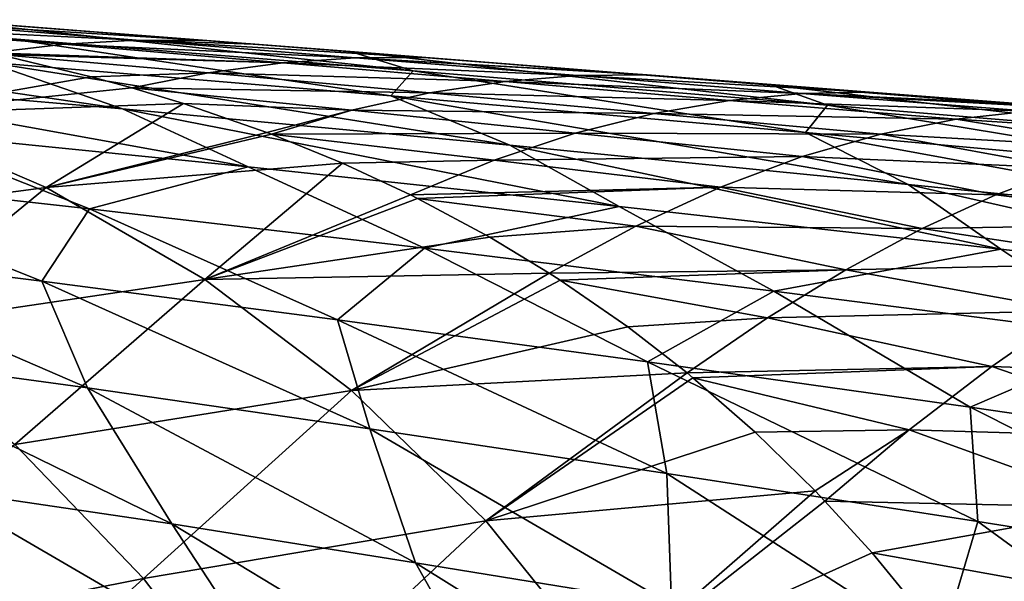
# Model space of a CAD drawing. Header units: metres. Extents: x -237 to 25, y -25 to 25.
# Tile 129 of 165: x -178.51 to -173.86, y 13.65 to 16.31. Entities that reach past the tile are written whole.
import ezdxf

# ---------------------------------------------------------------- set-up
doc = ezdxf.new("R2010")
doc.units = ezdxf.units.M
doc.layers.add('solid_10481232', color=7, linetype='CONTINUOUS')

msp = doc.modelspace()

# ---------------------------------------------------------------- linework, layer by layer
at = {"layer": 'solid_10481232'}
for points in [[(-178.899734, 16.307985, 194.234146), (-178.664886, 16.290092, 195.759598), (-177.635529, 16.210205, 195.838287)], [(-176.949432, 16.15707, 194.422989), (-178.899734, 16.307985, 194.234146), (-177.635529, 16.210205, 195.838287)], [(-176.650192, 16.066299, 193.020386), (-178.899734, 16.307985, 194.234146), (-176.949432, 16.15707, 194.422989)], [(-176.650192, 16.066299, 193.020386), (-178.565216, 16.219168, 192.802277), (-178.899734, 16.307985, 194.234146)], [(-178.025681, 15.885674, 190.08165), (-180.498978, 16.249372, 190.999695), (-178.664124, 16.107786, 191.353226)], [(-178.025681, 15.885674, 190.08165), (-179.785126, 16.038364, 189.7285), (-180.498978, 16.249372, 190.999695)], [(-178.98558, 16.292543, 196.402359), (-179.318375, 16.27734, 197.049377), (-177.960938, 16.210915, 196.507919)], [(-178.3004, 16.191738, 197.183899), (-179.318375, 16.27734, 197.049377), (-179.245255, 16.265236, 197.136551)], [(-177.960938, 16.210915, 196.507919), (-179.318375, 16.27734, 197.049377), (-178.3004, 16.191738, 197.183899)], [(-178.3004, 16.191738, 197.183899), (-179.245255, 16.265236, 197.136551), (-178.646729, 16.151148, 197.866821)], [(-178.98558, 16.292543, 196.402359), (-177.635529, 16.210205, 195.838287), (-178.664886, 16.290092, 195.759598)], [(-178.98558, 16.292543, 196.402359), (-177.960938, 16.210915, 196.507919), (-177.635529, 16.210205, 195.838287)], [(-176.756073, 15.947611, 191.621887), (-178.664124, 16.107786, 191.353226), (-178.565216, 16.219168, 192.802277)], [(-176.756073, 15.947611, 191.621887), (-178.565216, 16.219168, 192.802277), (-176.650192, 16.066299, 193.020386)], [(-177.960938, 16.210915, 196.507919), (-178.3004, 16.191738, 197.183899), (-176.92363, 16.127604, 196.595032)], [(-177.960938, 16.210915, 196.507919), (-176.599792, 16.129156, 195.895996), (-177.404541, 16.192162, 195.852982)], [(-177.960938, 16.210915, 196.507919), (-176.92363, 16.127604, 196.595032), (-176.599792, 16.129156, 195.895996)], [(-177.960938, 16.210915, 196.507919), (-177.404541, 16.192162, 195.852982), (-177.635529, 16.210205, 195.838287)], [(-176.949432, 16.15707, 194.422989), (-177.635529, 16.210205, 195.838287), (-177.404541, 16.192162, 195.852982)], [(-178.3004, 16.191738, 197.183899), (-178.646729, 16.151148, 197.866821), (-177.266312, 16.10401, 197.300507)], [(-178.3004, 16.191738, 197.183899), (-177.266312, 16.10401, 197.300507), (-176.92363, 16.127604, 196.595032)], [(-176.949432, 16.15707, 194.422989), (-177.404541, 16.192162, 195.852982), (-176.599792, 16.129156, 195.895996)], [(-176.949432, 16.15707, 194.422989), (-176.599792, 16.129156, 195.895996), (-175.633774, 16.053585, 195.931641)], [(-174.957108, 15.998765, 194.532578), (-176.949432, 16.15707, 194.422989), (-175.633774, 16.053585, 195.931641)], [(-174.692276, 15.903663, 193.156403), (-176.949432, 16.15707, 194.422989), (-174.957108, 15.998765, 194.532578)], [(-174.692276, 15.903663, 193.156403), (-176.650192, 16.066299, 193.020386), (-176.949432, 16.15707, 194.422989)], [(-179.188583, 15.860165, 199.795395), (-178.173019, 16.03771, 198.47464), (-178.612045, 16.143599, 197.910492)], [(-176.193237, 15.714455, 190.353958), (-178.664124, 16.107786, 191.353226), (-176.756073, 15.947611, 191.621887)], [(-176.193237, 15.714455, 190.353958), (-178.025681, 15.885674, 190.08165), (-178.664124, 16.107786, 191.353226)], [(-177.266312, 16.10401, 197.300507), (-178.646729, 16.151148, 197.866821), (-178.612045, 16.143599, 197.910492)], [(-177.620407, 16.057028, 198.012024), (-178.612045, 16.143599, 197.910492), (-178.173019, 16.03771, 198.47464)], [(-177.266312, 16.10401, 197.300507), (-178.612045, 16.143599, 197.910492), (-177.620407, 16.057028, 198.012024)], [(-176.92363, 16.127604, 196.595032), (-177.266312, 16.10401, 197.300507), (-175.873199, 16.043484, 196.661179)], [(-176.92363, 16.127604, 196.595032), (-175.633774, 16.053585, 195.931641), (-176.599792, 16.129156, 195.895996)], [(-176.92363, 16.127604, 196.595032), (-175.544525, 16.046625, 195.934082), (-175.633774, 16.053585, 195.931641)], [(-176.92363, 16.127604, 196.595032), (-175.873199, 16.043484, 196.661179), (-175.544525, 16.046625, 195.934082)], [(-177.266312, 16.10401, 197.300507), (-177.620407, 16.057028, 198.012024), (-176.216599, 16.015366, 197.395111)], [(-177.266312, 16.10401, 197.300507), (-176.216599, 16.015366, 197.395111), (-175.873199, 16.043484, 196.661179)], [(-174.795853, 15.773731, 191.802063), (-176.756073, 15.947611, 191.621887), (-176.650192, 16.066299, 193.020386)], [(-174.795853, 15.773731, 191.802063), (-176.650192, 16.066299, 193.020386), (-174.692276, 15.903663, 193.156403)], [(-177.431305, 15.611567, 188.874222), (-179.785126, 16.038364, 189.7285), (-178.025681, 15.885674, 190.08165)], [(-177.431305, 15.611567, 188.874222), (-179.112518, 15.780183, 188.522491), (-179.785126, 16.038364, 189.7285)], [(-179.188583, 15.860165, 199.795395), (-177.981293, 15.984806, 198.727829), (-178.173019, 16.03771, 198.47464)], [(-177.620407, 16.057028, 198.012024), (-178.173019, 16.03771, 198.47464), (-177.981293, 15.984806, 198.727829)], [(-177.620407, 16.057028, 198.012024), (-177.981293, 15.984806, 198.727829), (-176.572815, 15.96141, 198.135117)], [(-177.620407, 16.057028, 198.012024), (-176.572815, 15.96141, 198.135117), (-176.216599, 16.015366, 197.395111)], [(-176.216599, 16.015366, 197.395111), (-176.572815, 15.96141, 198.135117), (-175.155594, 15.926189, 197.476318)], [(-175.873199, 16.043484, 196.661179), (-176.216599, 16.015366, 197.395111), (-174.812531, 15.959308, 196.710938)], [(-176.216599, 16.015366, 197.395111), (-175.155594, 15.926189, 197.476318), (-174.812531, 15.959308, 196.710938)], [(-175.873199, 16.043484, 196.661179), (-174.49292, 15.965132, 195.952484), (-175.544525, 16.046625, 195.934082)], [(-175.873199, 16.043484, 196.661179), (-174.812531, 15.959308, 196.710938), (-174.49292, 15.965132, 195.952484)], [(-174.957108, 15.998765, 194.532578), (-175.633774, 16.053585, 195.931641), (-175.544525, 16.046625, 195.934082)], [(-174.957108, 15.998765, 194.532578), (-175.544525, 16.046625, 195.934082), (-174.49292, 15.965132, 195.952484)], [(-179.188583, 15.860165, 199.795395), (-177.737411, 15.911, 199.05513), (-177.981293, 15.984806, 198.727829)], [(-176.941254, 15.87944, 198.880096), (-177.981293, 15.984806, 198.727829), (-177.737411, 15.911, 199.05513)], [(-176.572815, 15.96141, 198.135117), (-177.981293, 15.984806, 198.727829), (-176.941254, 15.87944, 198.880096)], [(-174.957108, 15.998765, 194.532578), (-174.49292, 15.965132, 195.952484), (-173.774536, 15.910238, 195.954391)], [(-172.937378, 15.839399, 194.567535), (-174.957108, 15.998765, 194.532578), (-173.774536, 15.910238, 195.954391)], [(-172.709778, 15.737817, 193.214722), (-174.957108, 15.998765, 194.532578), (-172.937378, 15.839399, 194.567535)], [(-172.709778, 15.737817, 193.214722), (-174.692276, 15.903663, 193.156403), (-174.957108, 15.998765, 194.532578)], [(-176.572815, 15.96141, 198.135117), (-176.941254, 15.87944, 198.880096), (-175.513062, 15.864347, 198.247757)], [(-174.309814, 15.528953, 190.539581), (-176.756073, 15.947611, 191.621887), (-174.795853, 15.773731, 191.802063)], [(-174.309814, 15.528953, 190.539581), (-176.193237, 15.714455, 190.353958), (-176.756073, 15.947611, 191.621887)], [(-176.572815, 15.96141, 198.135117), (-175.513062, 15.864347, 198.247757), (-175.155594, 15.926189, 197.476318)], [(-175.155594, 15.926189, 197.476318), (-175.513062, 15.864347, 198.247757), (-174.08316, 15.83726, 197.543884)], [(-174.812531, 15.959308, 196.710938), (-175.155594, 15.926189, 197.476318), (-173.742294, 15.875883, 196.744537)], [(-175.155594, 15.926189, 197.476318), (-174.08316, 15.83726, 197.543884), (-173.742294, 15.875883, 196.744537)], [(-174.812531, 15.959308, 196.710938), (-173.774536, 15.910238, 195.954391), (-174.49292, 15.965132, 195.952484)], [(-174.812531, 15.959308, 196.710938), (-173.425293, 15.883854, 195.952316), (-173.774536, 15.910238, 195.954391)], [(-174.812531, 15.959308, 196.710938), (-173.742294, 15.875883, 196.744537), (-173.425293, 15.883854, 195.952316)], [(-179.188583, 15.860165, 199.795395), (-178.385696, 15.513338, 200.926147), (-177.737411, 15.911, 199.05513)], [(-178.385696, 15.513338, 200.926147), (-177.343231, 15.774631, 199.59642), (-177.737411, 15.911, 199.05513)], [(-175.677063, 15.424463, 189.148621), (-178.025681, 15.885674, 190.08165), (-176.193237, 15.714455, 190.353958)], [(-175.677063, 15.424463, 189.148621), (-177.431305, 15.611567, 188.874222), (-178.025681, 15.885674, 190.08165)], [(-176.941254, 15.87944, 198.880096), (-177.737411, 15.911, 199.05513), (-177.343231, 15.774631, 199.59642)], [(-176.941254, 15.87944, 198.880096), (-177.343231, 15.774631, 199.59642), (-177.320282, 15.76594, 199.628677)], [(-176.941254, 15.87944, 198.880096), (-177.320282, 15.76594, 199.628677), (-175.884171, 15.771056, 199.024033)], [(-176.941254, 15.87944, 198.880096), (-175.884171, 15.771056, 199.024033), (-175.513062, 15.864347, 198.247757)], [(-172.806488, 15.59288, 191.896271), (-174.795853, 15.773731, 191.802063), (-174.692276, 15.903663, 193.156403)], [(-172.806488, 15.59288, 191.896271), (-174.692276, 15.903663, 193.156403), (-172.709778, 15.737817, 193.214722)], [(-173.742294, 15.875883, 196.744537), (-174.08316, 15.83726, 197.543884), (-172.923935, 15.762145, 197.413986)], [(-179.91803, 15.312477, 201.911789), (-178.385696, 15.513338, 200.926147), (-179.188583, 15.860165, 199.795395)], [(-175.513062, 15.864347, 198.247757), (-175.884171, 15.771056, 199.024033), (-174.440033, 15.766556, 198.349258)], [(-175.513062, 15.864347, 198.247757), (-174.440033, 15.766556, 198.349258), (-174.08316, 15.83726, 197.543884)], [(-174.08316, 15.83726, 197.543884), (-174.440033, 15.766556, 198.349258), (-173.234543, 15.699393, 198.16185)], [(-174.08316, 15.83726, 197.543884), (-173.234543, 15.699393, 198.16185), (-172.923935, 15.762145, 197.413986)], [(-178.180313, 15.413402, 187.45282), (-179.686249, 15.580909, 187.062057), (-179.112518, 15.780183, 188.522491)], [(-178.180313, 15.413402, 187.45282), (-179.112518, 15.780183, 188.522491), (-177.431305, 15.611567, 188.874222)], [(-178.385696, 15.513338, 200.926147), (-177.320282, 15.76594, 199.628677), (-177.343231, 15.774631, 199.59642)], [(-178.385696, 15.513338, 200.926147), (-176.984512, 15.628575, 200.110229), (-177.320282, 15.76594, 199.628677)], [(-175.884171, 15.771056, 199.024033), (-177.320282, 15.76594, 199.628677), (-176.268127, 15.642774, 199.803726)], [(-176.268127, 15.642774, 199.803726), (-177.320282, 15.76594, 199.628677), (-176.984512, 15.628575, 200.110229)], [(-175.884171, 15.771056, 199.024033), (-176.268127, 15.642774, 199.803726), (-174.812103, 15.660486, 199.159225)], [(-175.884171, 15.771056, 199.024033), (-174.812103, 15.660486, 199.159225), (-174.440033, 15.766556, 198.349258)], [(-174.440033, 15.766556, 198.349258), (-174.812103, 15.660486, 199.159225), (-173.558685, 15.606306, 198.913559)], [(-172.400024, 15.335581, 190.640137), (-174.795853, 15.773731, 191.802063), (-172.806488, 15.59288, 191.896271)], [(-172.400024, 15.335581, 190.640137), (-174.309814, 15.528953, 190.539581), (-174.795853, 15.773731, 191.802063)], [(-174.440033, 15.766556, 198.349258), (-173.558685, 15.606306, 198.913559), (-173.234543, 15.699393, 198.16185)], [(-173.87204, 15.222632, 189.337921), (-176.193237, 15.714455, 190.353958), (-174.309814, 15.528953, 190.539581)], [(-173.87204, 15.222632, 189.337921), (-175.677063, 15.424463, 189.148621), (-176.193237, 15.714455, 190.353958)], [(-176.268127, 15.642774, 199.803726), (-176.984512, 15.628575, 200.110229), (-176.662979, 15.478801, 200.584702)], [(-176.268127, 15.642774, 199.803726), (-176.662979, 15.478801, 200.584702), (-175.198425, 15.515629, 199.972214)], [(-176.268127, 15.642774, 199.803726), (-175.198425, 15.515629, 199.972214), (-174.812103, 15.660486, 199.159225)], [(-174.812103, 15.660486, 199.159225), (-175.198425, 15.515629, 199.972214), (-173.89566, 15.4799, 199.667892)], [(-174.812103, 15.660486, 199.159225), (-173.89566, 15.4799, 199.667892), (-173.558685, 15.606306, 198.913559)], [(-178.385696, 15.513338, 200.926147), (-177.636108, 15.078361, 202.066879), (-176.984512, 15.628575, 200.110229)], [(-176.597076, 15.22721, 187.784286), (-178.180313, 15.413402, 187.45282), (-177.431305, 15.611567, 188.874222)], [(-177.636108, 15.078361, 202.066879), (-176.662979, 15.478801, 200.584702), (-176.984512, 15.628575, 200.110229)], [(-176.597076, 15.22721, 187.784286), (-177.431305, 15.611567, 188.874222), (-175.677063, 15.424463, 189.148621)], [(-173.558685, 15.606306, 198.913559), (-173.89566, 15.4799, 199.667892), (-172.476608, 15.49158, 199.070114)], [(-178.407181, 15.071782, 186.166351), (-179.738235, 15.237315, 185.772766), (-179.686249, 15.580909, 187.062057)], [(-178.407181, 15.071782, 186.166351), (-179.686249, 15.580909, 187.062057), (-178.180313, 15.413402, 187.45282)], [(-179.91803, 15.312477, 201.911789), (-179.199326, 14.847562, 202.990677), (-178.385696, 15.513338, 200.926147)], [(-179.199326, 14.847562, 202.990677), (-177.636108, 15.078361, 202.066879), (-178.385696, 15.513338, 200.926147)], [(-175.198425, 15.515629, 199.972214), (-176.662979, 15.478801, 200.584702), (-176.630737, 15.462708, 200.633102)], [(-175.198425, 15.515629, 199.972214), (-176.630737, 15.462708, 200.633102), (-175.597977, 15.33172, 200.786331)], [(-175.198425, 15.515629, 199.972214), (-175.597977, 15.33172, 200.786331), (-174.244675, 15.319406, 200.423416)], [(-175.198425, 15.515629, 199.972214), (-174.244675, 15.319406, 200.423416), (-173.89566, 15.4799, 199.667892)], [(-172.041824, 15.012193, 189.442886), (-174.309814, 15.528953, 190.539581), (-172.400024, 15.335581, 190.640137)], [(-172.041824, 15.012193, 189.442886), (-173.87204, 15.222632, 189.337921), (-174.309814, 15.528953, 190.539581)], [(-177.636108, 15.078361, 202.066879), (-176.630737, 15.462708, 200.633102), (-176.662979, 15.478801, 200.584702)], [(-177.636108, 15.078361, 202.066879), (-176.287933, 15.278628, 201.157303), (-176.630737, 15.462708, 200.633102)], [(-175.597977, 15.33172, 200.786331), (-176.630737, 15.462708, 200.633102), (-176.287933, 15.278628, 201.157303)], [(-173.89566, 15.4799, 199.667892), (-174.244675, 15.319406, 200.423416), (-172.81665, 15.343217, 199.871933)], [(-173.89566, 15.4799, 199.667892), (-172.81665, 15.343217, 199.871933), (-172.476608, 15.49158, 199.070114)], [(-177.009094, 14.888836, 186.51712), (-178.407181, 15.071782, 186.166351), (-178.180313, 15.413402, 187.45282)], [(-177.009094, 14.888836, 186.51712), (-178.180313, 15.413402, 187.45282), (-176.597076, 15.22721, 187.784286)], [(-174.946045, 15.023707, 188.042374), (-176.597076, 15.22721, 187.784286), (-175.677063, 15.424463, 189.148621)], [(-174.946045, 15.023707, 188.042374), (-175.677063, 15.424463, 189.148621), (-173.87204, 15.222632, 189.337921)], [(-175.597977, 15.33172, 200.786331), (-176.287933, 15.278628, 201.157303), (-176.008041, 15.10938, 201.598831)], [(-175.597977, 15.33172, 200.786331), (-176.008041, 15.10938, 201.598831), (-174.604935, 15.125189, 201.178558)], [(-175.597977, 15.33172, 200.786331), (-174.604935, 15.125189, 201.178558), (-174.244675, 15.319406, 200.423416)], [(-174.244675, 15.319406, 200.423416), (-174.604935, 15.125189, 201.178558), (-173.170212, 15.156173, 200.674088)], [(-174.244675, 15.319406, 200.423416), (-173.170212, 15.156173, 200.674088), (-172.81665, 15.343217, 199.871933)], [(-177.636108, 15.078361, 202.066879), (-176.008041, 15.10938, 201.598831), (-176.287933, 15.278628, 201.157303)], [(-179.738235, 15.237315, 185.772766), (-178.189926, 14.566277, 185.053848), (-179.4646, 14.740477, 184.642197)], [(-178.407181, 15.071782, 186.166351), (-178.189926, 14.566277, 185.053848), (-179.738235, 15.237315, 185.772766)], [(-175.542191, 14.689134, 186.810684), (-177.009094, 14.888836, 186.51712), (-176.597076, 15.22721, 187.784286)], [(-175.542191, 14.689134, 186.810684), (-176.597076, 15.22721, 187.784286), (-174.946045, 15.023707, 188.042374)], [(-173.248871, 14.806408, 188.219086), (-174.946045, 15.023707, 188.042374), (-173.87204, 15.222632, 189.337921)], [(-173.248871, 14.806408, 188.219086), (-173.87204, 15.222632, 189.337921), (-172.041824, 15.012193, 189.442886)], [(-174.604935, 15.125189, 201.178558), (-173.536469, 14.930886, 201.474701), (-173.170212, 15.156173, 200.674088)], [(-177.636108, 15.078361, 202.066879), (-176.942703, 14.553934, 203.208801), (-176.008041, 15.10938, 201.598831)], [(-176.942703, 14.553934, 203.208801), (-175.956146, 15.075966, 201.682129), (-176.008041, 15.10938, 201.598831)], [(-174.604935, 15.125189, 201.178558), (-176.008041, 15.10938, 201.598831), (-175.956146, 15.075966, 201.682129)], [(-174.604935, 15.125189, 201.178558), (-175.956146, 15.075966, 201.682129), (-174.975861, 14.897671, 201.931717)], [(-174.604935, 15.125189, 201.178558), (-174.975861, 14.897671, 201.931717), (-173.536469, 14.930886, 201.474701)], [(-179.199326, 14.847562, 202.990677), (-178.534378, 14.299091, 204.069077), (-177.636108, 15.078361, 202.066879)], [(-178.534378, 14.299091, 204.069077), (-176.942703, 14.553934, 203.208801), (-177.636108, 15.078361, 202.066879)], [(-178.407181, 15.071782, 186.166351), (-176.856461, 14.372416, 185.423584), (-178.189926, 14.566277, 185.053848)], [(-177.009094, 14.888836, 186.51712), (-176.856461, 14.372416, 185.423584), (-178.407181, 15.071782, 186.166351)], [(-176.942703, 14.553934, 203.208801), (-175.635788, 14.854309, 202.207092), (-175.956146, 15.075966, 201.682129)], [(-174.975861, 14.897671, 201.931717), (-175.956146, 15.075966, 201.682129), (-175.635788, 14.854309, 202.207092)], [(-174.017883, 14.47447, 187.035141), (-175.542191, 14.689134, 186.810684), (-174.946045, 15.023707, 188.042374)], [(-174.017883, 14.47447, 187.035141), (-174.946045, 15.023707, 188.042374), (-173.248871, 14.806408, 188.219086)], [(-174.975861, 14.897671, 201.931717), (-175.635788, 14.854309, 202.207092), (-175.355789, 14.637283, 202.681)], [(-174.975861, 14.897671, 201.931717), (-175.355789, 14.637283, 202.681), (-173.914871, 14.667851, 202.271805)], [(-174.975861, 14.897671, 201.931717), (-173.914871, 14.667851, 202.271805), (-173.536469, 14.930886, 201.474701)], [(-173.536469, 14.930886, 201.474701), (-173.914871, 14.667851, 202.271805), (-172.570358, 14.619061, 202.075012)], [(-177.009094, 14.888836, 186.51712), (-175.451904, 14.161038, 185.741501), (-176.856461, 14.372416, 185.423584)], [(-175.542191, 14.689134, 186.810684), (-175.451904, 14.161038, 185.741501), (-177.009094, 14.888836, 186.51712)], [(-176.942703, 14.553934, 203.208801), (-175.355789, 14.637283, 202.681), (-175.635788, 14.854309, 202.207092)], [(-172.456146, 14.248296, 187.18425), (-174.017883, 14.47447, 187.035141), (-173.248871, 14.806408, 188.219086)], [(-179.4646, 14.740477, 184.642197), (-177.791168, 13.922556, 184.066071), (-178.903137, 14.086952, 183.681961)], [(-179.4646, 14.740477, 184.642197), (-178.189926, 14.566277, 185.053848), (-177.791168, 13.922556, 184.066071)], [(-175.542191, 14.689134, 186.810684), (-173.981354, 13.933408, 185.991013), (-175.451904, 14.161038, 185.741501)], [(-174.017883, 14.47447, 187.035141), (-173.981354, 13.933408, 185.991013), (-175.542191, 14.689134, 186.810684)], [(-173.914871, 14.667851, 202.271805), (-175.355789, 14.637283, 202.681), (-175.327835, 14.614323, 202.729111)], [(-173.914871, 14.667851, 202.271805), (-175.327835, 14.614323, 202.729111), (-174.304977, 14.367613, 203.063339)], [(-173.914871, 14.667851, 202.271805), (-174.304977, 14.367613, 203.063339), (-172.925415, 14.327435, 202.847763)], [(-173.914871, 14.667851, 202.271805), (-172.925415, 14.327435, 202.847763), (-172.570358, 14.619061, 202.075012)], [(-176.942703, 14.553934, 203.208801), (-176.307602, 13.936614, 204.341675), (-175.355789, 14.637283, 202.681)], [(-176.307602, 13.936614, 204.341675), (-175.327835, 14.614323, 202.729111), (-175.355789, 14.637283, 202.681)], [(-176.307602, 13.936614, 204.341675), (-175.033859, 14.35719, 203.244919), (-175.327835, 14.614323, 202.729111)], [(-174.304977, 14.367613, 203.063339), (-175.327835, 14.614323, 202.729111), (-175.033859, 14.35719, 203.244919)], [(-178.534378, 14.299091, 204.069077), (-177.925186, 13.663821, 205.13768), (-176.942703, 14.553934, 203.208801)], [(-178.189926, 14.566277, 185.053848), (-176.639374, 13.739376, 184.4133), (-177.791168, 13.922556, 184.066071)], [(-178.189926, 14.566277, 185.053848), (-176.856461, 14.372416, 185.423584), (-176.639374, 13.739376, 184.4133)], [(-177.925186, 13.663821, 205.13768), (-176.307602, 13.936614, 204.341675), (-176.942703, 14.553934, 203.208801)], [(-174.017883, 14.47447, 187.035141), (-172.463837, 13.692702, 186.162674), (-173.981354, 13.933408, 185.991013)], [(-172.456146, 14.248296, 187.18425), (-172.463837, 13.692702, 186.162674), (-174.017883, 14.47447, 187.035141)], [(-180.507156, 14.382672, 183.265915), (-180.499741, 14.393275, 183.276199), (-178.409485, 13.329998, 182.792999)], [(-180.499741, 14.393275, 183.276199), (-180.478531, 14.420964, 183.31044), (-178.409485, 13.329998, 182.792999)], [(-180.478531, 14.420964, 183.31044), (-178.588547, 13.463682, 182.872421), (-178.409485, 13.329998, 182.792999)], [(-180.507156, 14.382672, 183.265915), (-178.436157, 13.281654, 182.741257), (-180.545563, 14.32089, 183.225113)], [(-178.409485, 13.329998, 182.792999), (-178.436157, 13.281654, 182.741257), (-180.507156, 14.382672, 183.265915)], [(-176.856461, 14.372416, 185.423584), (-175.430145, 13.540976, 184.722397), (-176.639374, 13.739376, 184.4133)], [(-176.856461, 14.372416, 185.423584), (-175.451904, 14.161038, 185.741501), (-175.430145, 13.540976, 184.722397)], [(-176.307602, 13.936614, 204.341675), (-174.750732, 14.079448, 203.760284), (-175.033859, 14.35719, 203.244919)], [(-174.304977, 14.367613, 203.063339), (-175.033859, 14.35719, 203.244919), (-174.750732, 14.079448, 203.760284)], [(-174.304977, 14.367613, 203.063339), (-174.750732, 14.079448, 203.760284), (-174.703751, 14.030189, 203.847702)], [(-174.304977, 14.367613, 203.063339), (-174.703751, 14.030189, 203.847702), (-173.291473, 14.000365, 203.6129)], [(-174.304977, 14.367613, 203.063339), (-173.291473, 14.000365, 203.6129), (-172.925415, 14.327435, 202.847763)], [(-178.436157, 13.281654, 182.741257), (-178.551636, 13.273046, 182.725296), (-180.545563, 14.32089, 183.225113)], [(-179.64624, 13.321555, 206.047272), (-177.925186, 13.663821, 205.13768), (-178.534378, 14.299091, 204.069077)], [(-175.451904, 14.161038, 185.741501), (-174.161285, 13.328261, 184.978088), (-175.430145, 13.540976, 184.722397)], [(-175.451904, 14.161038, 185.741501), (-173.981354, 13.933408, 185.991013), (-174.161285, 13.328261, 184.978088)], [(-178.903137, 14.086952, 183.681961), (-177.280823, 13.142628, 183.191254), (-178.330124, 13.305974, 182.803406)], [(-178.903137, 14.086952, 183.681961), (-177.791168, 13.922556, 184.066071), (-177.280823, 13.142628, 183.191254)], [(-178.903137, 14.086952, 183.681961), (-178.330124, 13.305974, 182.803406), (-178.588547, 13.463682, 182.872421)], [(-176.307602, 13.936614, 204.341675), (-175.732635, 13.222961, 205.454636), (-174.750732, 14.079448, 203.760284)], [(-175.732635, 13.222961, 205.454636), (-174.703751, 14.030189, 203.847702), (-174.750732, 14.079448, 203.760284)], [(-175.732635, 13.222961, 205.454636), (-174.481445, 13.785166, 204.266296), (-174.703751, 14.030189, 203.847702)], [(-173.291473, 14.000365, 203.6129), (-174.703751, 14.030189, 203.847702), (-174.481445, 13.785166, 204.266296)], [(-173.291473, 14.000365, 203.6129), (-174.481445, 13.785166, 204.266296), (-173.668167, 13.638499, 204.36821)], [(-177.925186, 13.663821, 205.13768), (-177.37355, 12.938468, 206.186569), (-176.307602, 13.936614, 204.341675)], [(-177.791168, 13.922556, 184.066071), (-176.200592, 12.958008, 183.53891), (-177.280823, 13.142628, 183.191254)], [(-177.791168, 13.922556, 184.066071), (-176.639374, 13.739376, 184.4133), (-176.200592, 12.958008, 183.53891)], [(-177.37355, 12.938468, 206.186569), (-175.732635, 13.222961, 205.454636), (-176.307602, 13.936614, 204.341675)], [(-173.981354, 13.933408, 185.991013), (-172.842834, 13.103273, 185.169998), (-174.161285, 13.328261, 184.978088)], [(-173.981354, 13.933408, 185.991013), (-172.463837, 13.692702, 186.162674), (-172.842834, 13.103273, 185.169998)], [(-175.732635, 13.222961, 205.454636), (-174.239807, 13.491796, 204.735825), (-174.481445, 13.785166, 204.266296)], [(-173.668167, 13.638499, 204.36821), (-174.481445, 13.785166, 204.266296), (-174.239807, 13.491796, 204.735825)], [(-176.639374, 13.739376, 184.4133), (-175.068146, 12.757675, 183.850784), (-176.200592, 12.958008, 183.53891)], [(-176.639374, 13.739376, 184.4133), (-175.430145, 13.540976, 184.722397), (-175.068146, 12.757675, 183.850784)], [(-179.64624, 13.321555, 206.047272), (-179.110535, 12.586299, 207.017288), (-177.925186, 13.663821, 205.13768)], [(-179.110535, 12.586299, 207.017288), (-177.37355, 12.938468, 206.186569), (-177.925186, 13.663821, 205.13768)]]:
    msp.add_3dface(points, dxfattribs=at)

doc.saveas('drawing.dxf')
